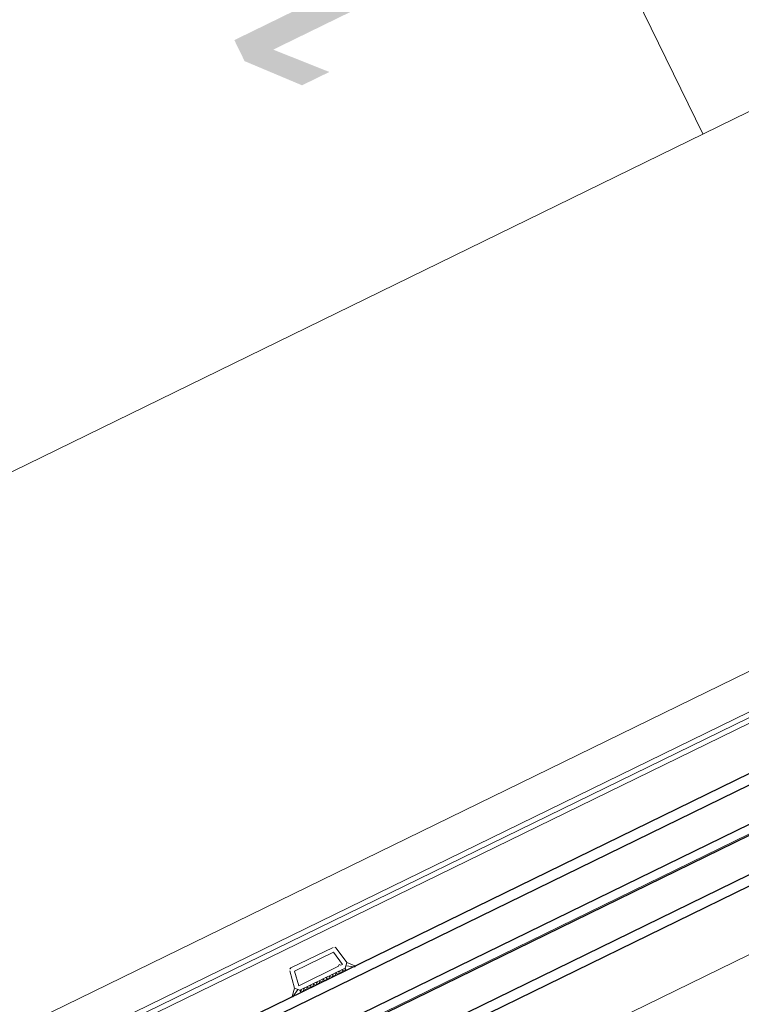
# Model space of a CAD drawing. Extents: x 6414462 to 20492237, y 5756825 to 17376351.
# Tile 41 of 127: x 6497754.037 to 6497754.323, y 5809738.295 to 5809738.686. Entities that reach past the tile are written whole.
import ezdxf

# ---------------------------------------------------------------- set-up
doc = ezdxf.new("R2010")
doc.units = 0
doc.linetypes.add('Linia siatki', pattern=[2.2225, 1.27, -0.3175, 0.3175, -0.3175])
for name, color, linetype, lineweight in [('A-DETL-GENF', 7, 'Continuous', 5), ('A-GENM', 7, 'Continuous', 5), ('A-GLAZ', 7, 'Continuous', 5), ('A-GLAZ-IDEN', 7, 'Continuous', 5), ('S-GRID', 7, 'Continuous', 5)]:
    doc.layers.add(name, color=color, linetype=linetype, lineweight=lineweight)
doc.styles.add('Arial Narrow_1', font='txt', dxfattribs={"height": 1.5})

# ---------------------------------------------------------------- blocks, each defined once
blk = doc.blocks.new('Windows_S9000-Double-Vent-Window-with-Sashbars - O3 Windows_S9000-Double-Vent-Window-with-Sashbars 2-9090604-__-00_00 Przyziemie PB')
at = {"layer": 'A-DETL-GENF'}
for p, q in [((-33.078, 0.8), (-31.222, 0.8)), ((-33.3, 0.016), (-33.176, 0.717)), ((-33.115, 0.03), (-33.011, 0.62)), ((-33.011, 0.62), (-31.289, 0.62)), ((-31.289, 0.62), (-31.185, 0.03)), ((-31, 0.016), (-31.124, 0.717)), ((-33.531, -0.243), (-33.3, 0.016)), ((-33.3, 0.016), (-33.208, -0.086)), ((-33.149, -0.15), (-33.3, 0.016)), ((-31.35, 0.03), (-33.115, 0.03)), ((-31.3, 0.08), (-31.35, 0.03)), ((-31.25, 0.03), (-31.3, 0.08)), ((-31.185, 0.03), (-31.25, 0.03)), ((-31.15, -0.15), (-31, 0.016)), ((-31.092, -0.086), (-31, 0.016)), ((-31, 0.016), (-30.769, -0.243)), ((-33.208, -0.086), (-33.511, -0.268)), ((-33.15, -0.15), (-31.15, -0.15)), ((-33.15, -0.25), (-33.15, -0.15)), ((-33.15, -0.15), (-31.15, -0.15)), ((-33.15, -0.201), (-33.099, -0.15)), ((-31.15, -0.25), (-33.15, -0.25)), ((-33.049, -0.25), (-33.149, -0.15)), ((-32.957, -0.15), (-33.049, -0.25)), ((-32.907, -0.25), (-33.007, -0.15)), ((-32.816, -0.15), (-32.907, -0.25)), ((-32.766, -0.25), (-32.866, -0.15)), ((-32.675, -0.15), (-32.766, -0.25)), ((-32.625, -0.25), (-32.725, -0.15)), ((-32.533, -0.15), (-32.625, -0.25)), ((-32.483, -0.25), (-32.583, -0.15)), ((-32.392, -0.15), (-32.483, -0.25)), ((-32.342, -0.25), (-32.442, -0.15)), ((-32.25, -0.15), (-32.342, -0.25)), ((-32.2, -0.25), (-32.3, -0.15)), ((-32.109, -0.15), (-32.2, -0.25)), ((-32.059, -0.25), (-32.159, -0.15)), ((-31.967, -0.15), (-32.059, -0.25)), ((-31.917, -0.25), (-32.017, -0.15)), ((-31.826, -0.15), (-31.917, -0.25)), ((-31.776, -0.25), (-31.876, -0.15)), ((-31.685, -0.15), (-31.776, -0.25)), ((-31.635, -0.25), (-31.735, -0.15)), ((-31.543, -0.15), (-31.635, -0.25)), ((-31.493, -0.25), (-31.593, -0.15)), ((-31.402, -0.15), (-31.493, -0.25)), ((-31.352, -0.25), (-31.452, -0.15)), ((-31.26, -0.15), (-31.352, -0.25)), ((-31.31, -0.15), (-31.21, -0.25)), ((-31.21, -0.25), (-31.15, -0.169)), ((-31.15, -0.169), (-31.169, -0.15)), ((-31.15, -0.15), (-31.15, -0.25)), ((-30.789, -0.268), (-31.092, -0.086))]:
    blk.add_line(p, q, dxfattribs=at)
at = {"layer": 'A-DETL-GENF', "color": 176, "lineweight": 25, "true_color": 0x00007f}
for p, q in [((-6.4, -0.25), (-57.9, -0.25)), ((-57.9, -0.65), (-6.4, -0.65)), ((-57.9, -2.05), (-6.4, -2.05)), ((-57.9, -2.45), (-6.4, -2.45)), ((-57.9, -3.85), (-6.4, -3.85)), ((-57.9, -4.25), (-6.4, -4.25))]:
    blk.add_line(p, q, dxfattribs=at)
at = {"layer": 'A-DETL-GENF'}
for centre, radius, start, end in [((-33.078, 0.7), 0.1, 90, 170), ((-31.222, 0.7), 0.1, 10, 90), ((-33.519, -0.254), 0.016, 138.5402, 300.8835), ((-30.781, -0.254), 0.016, 239.1165, 41.4598)]:
    blk.add_arc(centre, radius, start, end, dxfattribs=at)
at = {"layer": 'A-GENM'}
for p, q in [((-65.217, 3.4), (65.217, 3.4)), ((-58.917, 1.55), (-5.383, 1.55)), ((-61.125, -6.7), (-3.175, -6.7))]:
    blk.add_line(p, q, dxfattribs=at)
at = {"layer": 'A-GLAZ'}
for p, q in [((-69, 23.35), (69, 23.35)), ((69, 1.95), (-69, 1.95)), ((-69, 1.75), (69, 1.75)), ((69, -2.4), (-69, -2.4))]:
    blk.add_line(p, q, dxfattribs=at)
blk = doc.blocks.new('OOk oznaczenia okien __NL orneta - Oznaczenie okien standard flip-8779538-__-00_00 Przyziemie PB')
at = {"layer": 'A-GLAZ-IDEN'}
blk.add_line((0, 0.30949), (0, -0.30949), dxfattribs=at)

msp = doc.modelspace()

# ---------------------------------------------------------------- linework, layer by layer
at = {"layer": 'S-GRID', "linetype": 'Linia siatki'}
msp.add_line((6497750.98002, 5809736.74203, 0.1), (6497763.63233, 5809742.92182, 0.1), dxfattribs=at)

# ---------------------------------------------------------------- block references
at = {"layer": 'A-GLAZ', "xscale": 0.01, "yscale": 0.01, "zscale": 0.01, "rotation": 26.03236155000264}
msp.add_blockref('Windows_S9000-Double-Vent-Window-with-Sashbars - O3 Windows_S9000-Double-Vent-Window-with-Sashbars 2-9090604-__-00_00 Przyziemie PB', (6497754.44546, 5809738.44746, 0.1), dxfattribs=at)
at = {"layer": 'A-GLAZ-IDEN', "xscale": 0.4999999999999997, "yscale": 0.4999999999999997, "zscale": 0.4999999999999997, "rotation": 26.03236155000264}
msp.add_blockref('OOk oznaczenia okien __NL orneta - Oznaczenie okien standard flip-8779538-__-00_00 Przyziemie PB', (6497754.24023, 5809738.7795, 0.1), dxfattribs=at)

# ---------------------------------------------------------------- texts
at = {"layer": 'A-GLAZ-IDEN', "char_height": 0.1, "attachment_point": 1, "rotation": 116.0324, "style": 'Arial Narrow_1'}
for s, insert, width in [('hp=105cm', (6497754.51112, 5809738.66519, 0.1), 0.538734), ('140', (6497754.13935, 5809738.64261, 0.1), 0.192405)]:
    msp.add_mtext(s, dxfattribs=dict(at, insert=insert, width=width))

doc.saveas('drawing.dxf')
